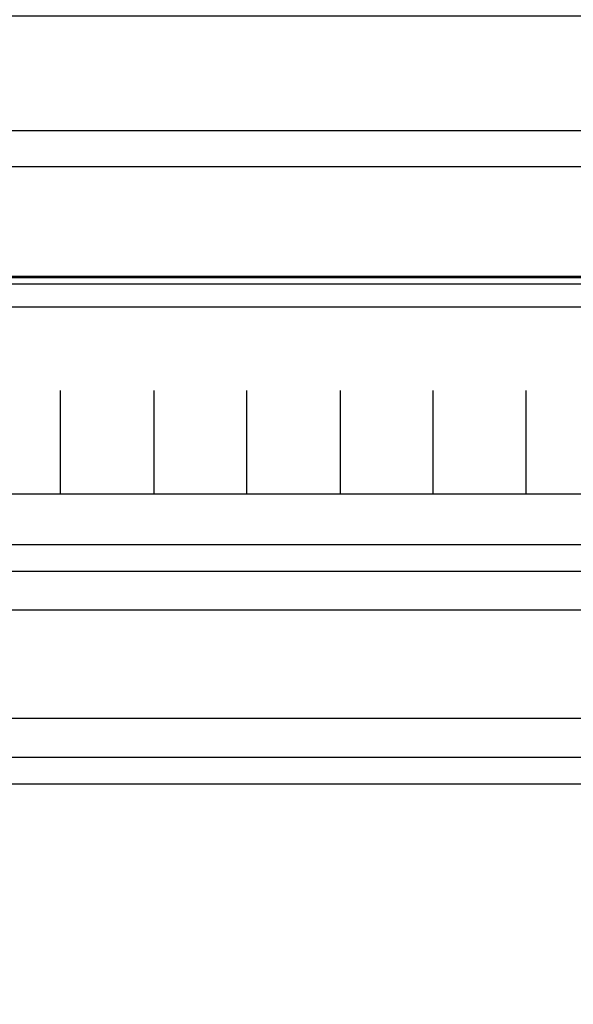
# Model space of a CAD drawing. Extents: x -631805 to -376315, y -40155 to 84873.
# Tile 40 of 256: x -613284 to -612213, y -35541 to -33639. Entities that reach past the tile are written whole.
import ezdxf

# ---------------------------------------------------------------- set-up
doc = ezdxf.new("R2010")
doc.units = 0
doc.header["$MEASUREMENT"] = 0
doc.layers.get('0').update_dxf_attribs({"color": 252})
doc.layers.add('30', color=7, linetype='Continuous')
doc.layers.add('50', color=7, linetype='Continuous')

# ---------------------------------------------------------------- blocks, each defined once
blk = doc.blocks.new('*U1036')
at = {"layer": '50', "color": 7}
for points in [[(839.76091, -435.77199), (503.983265, -435.77199), (503.983265, -385.150219), (839.76091, -385.150219), (839.76091, -435.77199)], [(503.983265, -414.285013), (839.76091, -414.285013), (839.76091, -407.405155), (503.983265, -407.405155), (503.983265, -414.285013)], [(507.824617, -728.385739), (835.919558, -728.385739), (835.919558, -441.457538), (507.824617, -441.457538), (507.824617, -728.385739)]]:
    blk.add_lwpolyline(points, dxfattribs=at)
blk = doc.blocks.new('*U1055')
at = {"layer": '50', "color": 7}
for points in [[(512.000243, -435.499232), (832.001083, -435.499232)], [(827.968097, -436.990132), (515.970229, -436.990132)], [(827.968097, -436.990132), (515.970229, -436.990132)], [(509.985212, -477.51456), (834.016113, -477.51456)], [(827.968097, -436.990132), (515.970229, -436.990132)], [(509.985212, -477.51456), (834.016113, -477.51456)], [(689.850092, -477.55693), (689.850092, -457.544965)], [(707.95137, -477.55693), (707.95137, -457.544965)], [(725.885633, -477.55693), (725.885633, -457.544965)], [(743.986911, -477.55693), (743.986911, -457.544965)], [(761.899965, -477.55693), (761.899965, -457.544965)], [(779.834227, -477.55693), (779.834227, -457.544965)], [(509.985212, -487.347089), (834.016113, -487.347089), (834.016113, -533.64975), (509.985212, -533.64975), (509.985212, -487.347089)]]:
    blk.add_lwpolyline(points, dxfattribs=at)
blk = doc.blocks.new('*U1056')
at = {"layer": '30', "color": 7}
blk.add_lwpolyline([(499.9802, -492.476529), (844.087401, -492.476529), (844.087401, -528.454107), (499.9802, -528.454107), (499.9802, -492.476529)], close=True, dxfattribs=at)
for points in [[(499.9802, -492.476529), (844.087401, -492.476529), (844.087401, -528.454107), (499.9802, -528.454107), (499.9802, -492.476529)], [(499.9802, -499.973403), (844.087401, -499.973403), (844.087401, -520.957234), (499.9802, -520.957234), (499.9802, -499.973403)]]:
    blk.add_lwpolyline(points, dxfattribs=at)

msp = doc.modelspace()

# ---------------------------------------------------------------- block references
at = {"xscale": 10, "yscale": 10, "zscale": 10}
for name in ['*U1036', '*U1056', '*U1055']:
    msp.add_blockref(name, (-620103.1, -29779.7), dxfattribs=at)

doc.saveas('drawing.dxf')
